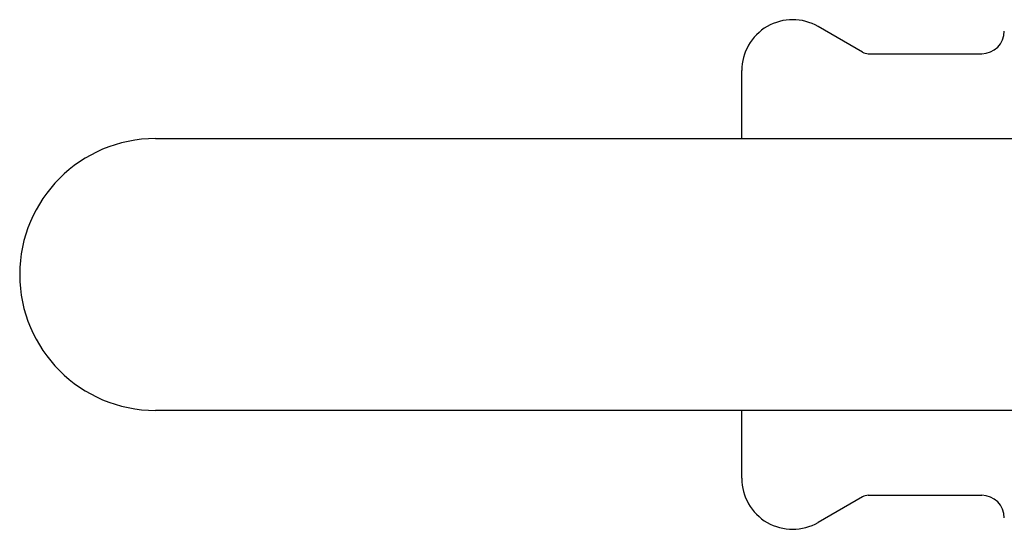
# Model space of a CAD drawing. Header units: millimetres. Extents: x 64 to 3509, y -40 to 420.
# Tile 7 of 12: x 188 to 275, y 367 to 412. Entities that reach past the tile are written whole.
import ezdxf

# ---------------------------------------------------------------- set-up
doc = ezdxf.new("R2010")
doc.units = ezdxf.units.MM
doc.layers.add('DETAIL', color=2, linetype='Continuous')

msp = doc.modelspace()

# ---------------------------------------------------------------- linework, layer by layer
at = {"layer": 'DETAIL'}
for p, q in [((262.792, 409.568), (258.872, 411.831)), ((263.292, 409.434), (273.322, 409.434)), ((252.122, 401.934), (252.122, 407.934)), ((200.322, 401.934), (278.833, 401.934)), ((278.833, 377.934), (200.322, 377.934)), ((252.122, 371.934), (252.122, 377.934)), ((262.792, 370.3), (258.872, 368.036)), ((263.292, 370.434), (273.322, 370.434))]:
    msp.add_line(p, q, dxfattribs=at)
for centre, radius, start, end in [((256.622, 407.934), 4.5, 60, 180), ((273.322, 411.434), 2, 270, 0), ((263.292, 410.434), 1, 240, 270), ((200.322, 389.934), 12, 90, 270), ((256.622, 371.934), 4.5, 180, 300), ((263.292, 369.434), 1, 90, 120), ((273.322, 368.434), 2, 0, 90)]:
    msp.add_arc(centre, radius, start, end, dxfattribs=at)

doc.saveas('drawing.dxf')
